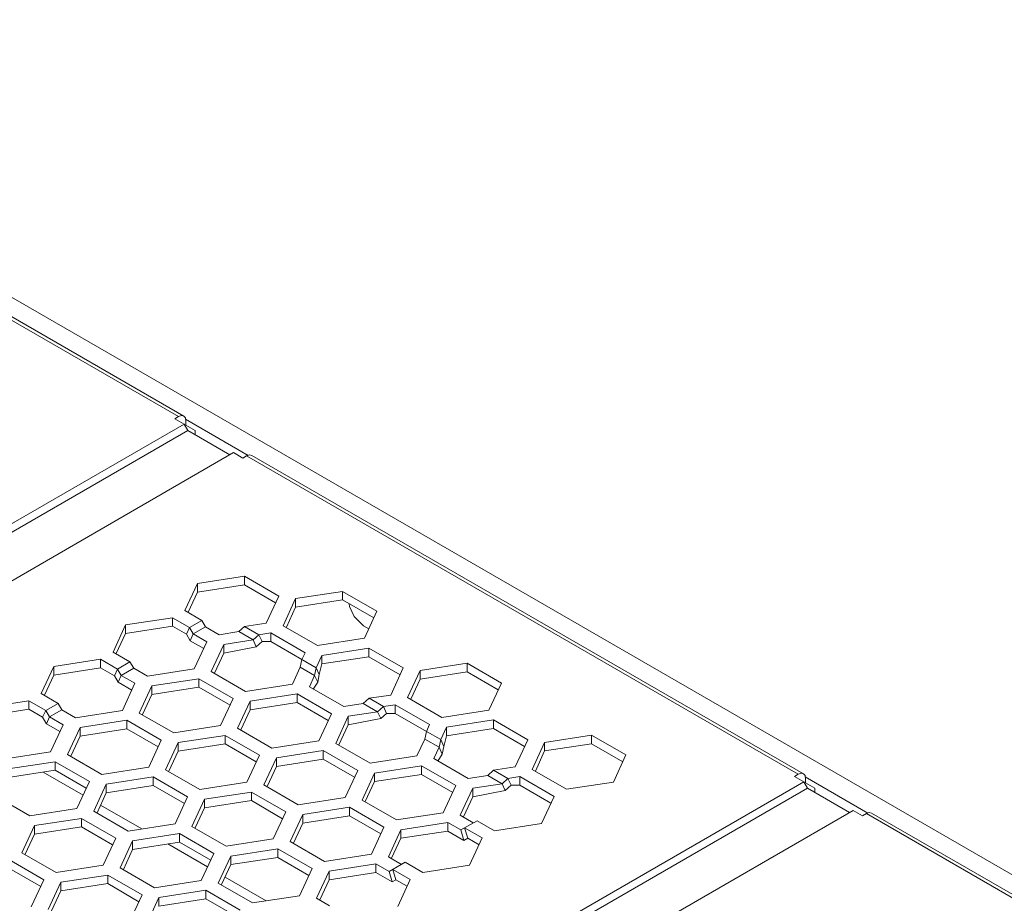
# Model space of a CAD drawing. Header units: inches. Extents: x -123 to 4816, y -2998 to 548.
# Tile 55 of 148: x 1058 to 1114, y -2525 to -2474. Entities that reach past the tile are written whole.
import ezdxf

# ---------------------------------------------------------------- set-up
doc = ezdxf.new("R2010")
doc.units = ezdxf.units.IN
doc.header["$MEASUREMENT"] = 0
doc.layers.get('0').update_dxf_attribs({"lineweight": 0})

msp = doc.modelspace()

# ---------------------------------------------------------------- linework, layer by layer
at = {"color": 3, "linetype": 'Continuous'}
for p, q in [((1153.354, -2545.15), (1030.317, -2474.116)), ((1067.273, -2496.759), (1033.499, -2477.259)), ((1033.799, -2477.23), (1067.573, -2496.729)), ((1067.273, -2496.759), (1067.061, -2496.881)), ((1067.061, -2496.881), (1067.59, -2497.187)), ((1067.665, -2496.835), (1067.573, -2496.729)), ((1067.698, -2497.003), (1067.665, -2496.835)), ((1071.251, -2498.973), (1067.68, -2496.912)), ((1067.698, -2497.003), (1067.698, -2497.248)), ((1001.335, -2535.439), (1067.59, -2497.187)), ((1001.547, -2535.806), (1067.803, -2497.554)), ((1067.59, -2497.187), (1067.803, -2497.554)), ((1067.698, -2497.248), (1067.644, -2497.279)), ((1067.698, -2497.248), (1068.227, -2497.554)), ((1070.207, -2498.942), (1067.803, -2497.554)), ((1068.227, -2497.554), (1068.227, -2497.799)), ((1004.163, -2537.072), (1070.419, -2498.82)), ((1070.419, -2498.82), (1070.95, -2499.126)), ((1071.162, -2499.004), (1070.95, -2499.126)), ((1102.629, -2517.171), (1071.162, -2499.004)), ((1071.462, -2498.974), (1102.929, -2517.141)), ((1068.356, -2506.283), (1071.033, -2505.869)), ((1071.033, -2505.869), (1071.033, -2506.359)), ((1071.033, -2505.869), (1072.992, -2507)), ((1067.639, -2507.829), (1068.356, -2506.283)), ((1068.356, -2506.283), (1068.356, -2506.773)), ((1068.356, -2506.773), (1071.033, -2506.359)), ((1071.033, -2506.359), (1072.813, -2507.387)), ((1067.826, -2507.915), (1068.356, -2506.773)), ((1072.992, -2507), (1072.275, -2508.546)), ((1073.241, -2508.695), (1073.958, -2507.15)), ((1073.958, -2507.15), (1076.635, -2506.736)), ((1073.958, -2507.15), (1073.958, -2507.64)), ((1076.635, -2506.736), (1076.635, -2507.226)), ((1076.635, -2506.736), (1078.595, -2507.867)), ((1073.428, -2508.782), (1073.958, -2507.64)), ((1073.958, -2507.64), (1076.635, -2507.226)), ((1076.635, -2507.226), (1078.415, -2508.253)), ((1064.255, -2508.651), (1066.931, -2508.237)), ((1066.931, -2508.237), (1066.931, -2508.727)), ((1066.931, -2508.237), (1067.9, -2508.796)), ((1068.607, -2508.388), (1067.639, -2507.829)), ((1078.595, -2507.867), (1077.877, -2509.413)), ((1063.537, -2510.196), (1064.255, -2508.651)), ((1064.255, -2508.651), (1064.255, -2509.141)), ((1064.255, -2509.141), (1066.931, -2508.727)), ((1066.931, -2508.727), (1067.724, -2509.184)), ((1067.9, -2508.796), (1067.724, -2509.184)), ((1068.607, -2508.388), (1067.9, -2508.796)), ((1068.112, -2509.163), (1067.9, -2508.796)), ((1068.112, -2509.163), (1068.819, -2508.755)), ((1068.819, -2508.755), (1068.607, -2508.388)), ((1069.598, -2509.205), (1068.819, -2508.755)), ((1070.713, -2509.032), (1071.048, -2508.736)), ((1072.275, -2508.546), (1071.048, -2508.736)), ((1071.865, -2509.207), (1071.048, -2508.736)), ((1075.201, -2509.827), (1073.241, -2508.695)), ((1063.724, -2510.283), (1064.255, -2509.141)), ((1067.936, -2509.552), (1067.724, -2509.184)), ((1068.112, -2509.163), (1067.936, -2509.552)), ((1068.891, -2509.613), (1068.112, -2509.163)), ((1069.598, -2509.205), (1070.713, -2509.032)), ((1070.713, -2509.032), (1071.53, -2509.504)), ((1071.53, -2509.504), (1071.865, -2509.207)), ((1071.865, -2509.207), (1072.534, -2509.104)), ((1071.865, -2509.207), (1072.04, -2509.595)), ((1072.534, -2509.104), (1072.534, -2509.593)), ((1072.534, -2509.104), (1074.493, -2510.235)), ((1077.877, -2509.413), (1075.201, -2509.827)), ((1068.712, -2510), (1067.936, -2509.552)), ((1068.174, -2511.159), (1068.891, -2509.613)), ((1069.857, -2509.763), (1069.14, -2511.308)), ((1069.857, -2509.763), (1071.53, -2509.504)), ((1069.857, -2509.763), (1069.857, -2510.252)), ((1069.857, -2510.252), (1071.706, -2509.892)), ((1071.53, -2509.504), (1071.706, -2509.892)), ((1071.706, -2509.892), (1072.04, -2509.595)), ((1072.04, -2509.595), (1072.534, -2509.593)), ((1072.534, -2509.593), (1074.314, -2510.621)), ((1075.459, -2510.384), (1078.136, -2509.97)), ((1078.136, -2509.97), (1078.136, -2510.46)), ((1078.136, -2509.97), (1080.096, -2511.102)), ((1064.506, -2510.755), (1063.537, -2510.196)), ((1069.857, -2510.252), (1069.327, -2511.395)), ((1074.493, -2510.235), (1074.314, -2510.621)), ((1075.131, -2511.093), (1075.459, -2510.384)), ((1075.459, -2510.384), (1075.459, -2510.874)), ((1075.459, -2510.874), (1078.136, -2510.46)), ((1078.136, -2510.46), (1079.916, -2511.488)), ((1059.436, -2512.564), (1060.153, -2511.019)), ((1060.153, -2511.019), (1062.83, -2510.605)), ((1060.153, -2511.019), (1060.153, -2511.509)), ((1060.153, -2511.509), (1062.83, -2511.095)), ((1062.83, -2510.605), (1062.83, -2511.095)), ((1062.83, -2510.605), (1063.799, -2511.164)), ((1062.83, -2511.095), (1063.623, -2511.552)), ((1064.506, -2510.755), (1063.799, -2511.164)), ((1064.718, -2511.123), (1064.506, -2510.755)), ((1073.776, -2512.025), (1074.224, -2511.059)), ((1074.224, -2511.059), (1074.314, -2510.621)), ((1074.224, -2511.059), (1075.041, -2511.531)), ((1075.131, -2511.093), (1074.314, -2510.621)), ((1075.041, -2511.531), (1075.131, -2511.093)), ((1075.131, -2511.093), (1075.306, -2511.481)), ((1075.306, -2511.481), (1075.459, -2510.874)), ((1080.096, -2511.102), (1079.379, -2512.647)), ((1081.062, -2511.251), (1083.739, -2510.837)), ((1083.739, -2510.837), (1083.739, -2511.327)), ((1083.739, -2510.837), (1085.698, -2511.968)), ((1059.623, -2512.651), (1060.153, -2511.509)), ((1063.799, -2511.164), (1063.623, -2511.552)), ((1063.835, -2511.92), (1063.623, -2511.552)), ((1064.011, -2511.531), (1063.799, -2511.164)), ((1064.011, -2511.531), (1063.835, -2511.92)), ((1064.011, -2511.531), (1064.718, -2511.123)), ((1064.79, -2511.981), (1064.011, -2511.531)), ((1065.497, -2511.573), (1064.718, -2511.123)), ((1065.497, -2511.573), (1068.174, -2511.159)), ((1069.14, -2511.308), (1071.099, -2512.439)), ((1074.742, -2512.175), (1075.041, -2511.531)), ((1075.041, -2511.531), (1075.217, -2511.919)), ((1075.217, -2511.919), (1075.306, -2511.481)), ((1080.344, -2512.796), (1081.062, -2511.251)), ((1081.062, -2511.251), (1081.062, -2511.741)), ((1081.062, -2511.741), (1083.739, -2511.327)), ((1083.739, -2511.327), (1085.519, -2512.355)), ((1064.611, -2512.367), (1063.835, -2511.92)), ((1064.073, -2513.526), (1064.79, -2511.981)), ((1065.756, -2512.13), (1065.039, -2513.676)), ((1068.433, -2511.716), (1065.756, -2512.13)), ((1065.756, -2512.13), (1065.756, -2512.62)), ((1068.433, -2512.206), (1065.756, -2512.62)), ((1068.433, -2511.716), (1068.433, -2512.206)), ((1068.433, -2511.716), (1070.392, -2512.848)), ((1068.433, -2512.206), (1070.213, -2513.234)), ((1071.099, -2512.439), (1073.776, -2512.025)), ((1076.702, -2513.306), (1074.742, -2512.175)), ((1074.964, -2512.316), (1075.217, -2511.919)), ((1080.532, -2512.883), (1081.062, -2511.741)), ((1085.698, -2511.968), (1084.981, -2513.514)), ((1060.404, -2513.123), (1059.436, -2512.564)), ((1065.756, -2512.62), (1065.226, -2513.763)), ((1074.035, -2512.583), (1071.358, -2512.997)), ((1074.035, -2512.583), (1074.035, -2513.073)), ((1075.995, -2513.714), (1074.035, -2512.583)), ((1079.379, -2512.647), (1078.152, -2512.837)), ((1056.052, -2513.387), (1058.729, -2512.972)), ((1058.729, -2512.972), (1058.729, -2513.462)), ((1058.729, -2512.972), (1059.697, -2513.532)), ((1060.404, -2513.123), (1059.697, -2513.532)), ((1060.617, -2513.491), (1060.404, -2513.123)), ((1069.675, -2514.393), (1070.392, -2512.848)), ((1071.358, -2512.997), (1070.641, -2514.543)), ((1071.358, -2512.997), (1071.358, -2513.487)), ((1074.035, -2513.073), (1071.358, -2513.487)), ((1075.815, -2514.101), (1074.035, -2513.073)), ((1076.702, -2513.306), (1077.817, -2513.134)), ((1077.817, -2513.134), (1078.152, -2512.837)), ((1077.817, -2513.134), (1078.634, -2513.605)), ((1078.968, -2513.308), (1078.152, -2512.837)), ((1078.634, -2513.605), (1078.968, -2513.308)), ((1078.968, -2513.308), (1079.637, -2513.205)), ((1078.968, -2513.308), (1079.144, -2513.697)), ((1079.637, -2513.205), (1079.637, -2513.695)), ((1079.637, -2513.205), (1081.597, -2514.336)), ((1082.304, -2513.928), (1080.344, -2512.796)), ((1056.052, -2513.876), (1058.729, -2513.462)), ((1058.729, -2513.462), (1059.522, -2513.92)), ((1059.697, -2513.532), (1059.522, -2513.92)), ((1059.909, -2513.899), (1059.697, -2513.532)), ((1059.909, -2513.899), (1059.734, -2514.287)), ((1059.909, -2513.899), (1060.617, -2513.491)), ((1060.689, -2514.349), (1059.909, -2513.899)), ((1061.396, -2513.941), (1060.617, -2513.491)), ((1061.396, -2513.941), (1064.073, -2513.526)), ((1065.039, -2513.676), (1066.998, -2514.807)), ((1071.358, -2513.487), (1070.828, -2514.629)), ((1075.277, -2515.26), (1075.995, -2513.714)), ((1076.961, -2513.864), (1076.243, -2515.409)), ((1076.961, -2513.864), (1078.634, -2513.605)), ((1076.961, -2513.864), (1076.961, -2514.354)), ((1078.634, -2513.605), (1078.809, -2513.993)), ((1078.809, -2513.993), (1079.144, -2513.697)), ((1079.144, -2513.697), (1079.637, -2513.695)), ((1079.637, -2513.695), (1081.418, -2514.722)), ((1084.981, -2513.514), (1082.304, -2513.928)), ((1059.734, -2514.287), (1059.522, -2513.92)), ((1060.509, -2514.735), (1059.734, -2514.287)), ((1059.971, -2515.894), (1060.689, -2514.349)), ((1064.331, -2514.084), (1061.655, -2514.498)), ((1064.331, -2514.084), (1064.331, -2514.574)), ((1064.331, -2514.084), (1066.291, -2515.215)), ((1066.998, -2514.807), (1069.675, -2514.393)), ((1076.961, -2514.354), (1076.43, -2515.496)), ((1076.961, -2514.354), (1078.809, -2513.993)), ((1081.597, -2514.336), (1081.418, -2514.722)), ((1082.563, -2514.485), (1085.24, -2514.071)), ((1085.24, -2514.071), (1085.24, -2514.561)), ((1085.24, -2514.071), (1087.199, -2515.203)), ((1061.655, -2514.498), (1060.937, -2516.044)), ((1061.655, -2514.988), (1061.124, -2516.13)), ((1061.655, -2514.498), (1061.655, -2514.988)), ((1064.331, -2514.574), (1061.655, -2514.988)), ((1064.331, -2514.574), (1066.112, -2515.602)), ((1067.257, -2515.365), (1069.934, -2514.951)), ((1069.934, -2514.951), (1069.934, -2515.441)), ((1071.893, -2516.082), (1069.934, -2514.951)), ((1072.6, -2515.674), (1070.641, -2514.543)), ((1081.328, -2515.161), (1081.418, -2514.722)), ((1082.234, -2515.194), (1081.418, -2514.722)), ((1082.234, -2515.194), (1082.563, -2514.485)), ((1082.41, -2515.582), (1082.563, -2514.975)), ((1082.563, -2514.485), (1082.563, -2514.975)), ((1082.563, -2514.975), (1085.24, -2514.561)), ((1085.24, -2514.561), (1087.02, -2515.589)), ((1088.165, -2515.352), (1090.842, -2514.938)), ((1090.842, -2514.938), (1090.842, -2515.428)), ((1090.842, -2514.938), (1092.802, -2516.069)), ((1065.574, -2516.761), (1066.291, -2515.215)), ((1067.257, -2515.365), (1066.54, -2516.91)), ((1067.257, -2515.365), (1067.257, -2515.855)), ((1067.257, -2515.855), (1069.934, -2515.441)), ((1071.714, -2516.468), (1069.934, -2515.441)), ((1072.6, -2515.674), (1075.277, -2515.26)), ((1076.243, -2515.409), (1078.203, -2516.541)), ((1080.88, -2516.126), (1081.328, -2515.161)), ((1081.328, -2515.161), (1082.144, -2515.632)), ((1082.144, -2515.632), (1082.234, -2515.194)), ((1082.234, -2515.194), (1082.41, -2515.582)), ((1082.32, -2516.02), (1082.41, -2515.582)), ((1087.199, -2515.203), (1086.482, -2516.748)), ((1087.448, -2516.898), (1088.165, -2515.352)), ((1088.165, -2515.352), (1088.165, -2515.842)), ((1088.165, -2515.842), (1090.842, -2515.428)), ((1090.842, -2515.428), (1092.622, -2516.456)), ((1057.295, -2516.308), (1059.971, -2515.894)), ((1060.937, -2516.044), (1062.897, -2517.175)), ((1067.257, -2515.855), (1066.727, -2516.997)), ((1071.176, -2517.628), (1071.893, -2516.082)), ((1075.536, -2515.817), (1072.859, -2516.232)), ((1075.536, -2515.817), (1075.536, -2516.307)), ((1075.536, -2515.817), (1077.496, -2516.949)), ((1078.203, -2516.541), (1080.88, -2516.126)), ((1081.846, -2516.276), (1082.144, -2515.632)), ((1082.068, -2516.417), (1082.32, -2516.02)), ((1082.144, -2515.632), (1082.32, -2516.02)), ((1087.635, -2516.984), (1088.165, -2515.842)), ((1092.802, -2516.069), (1092.084, -2517.615)), ((1057.553, -2516.866), (1060.23, -2516.452)), ((1060.23, -2516.452), (1060.23, -2516.942)), ((1060.23, -2516.452), (1062.19, -2517.583)), ((1072.142, -2517.777), (1072.859, -2516.232)), ((1072.329, -2517.864), (1072.859, -2516.721)), ((1072.859, -2516.232), (1072.859, -2516.721)), ((1075.536, -2516.307), (1072.859, -2516.721)), ((1075.536, -2516.307), (1077.316, -2517.335)), ((1081.139, -2516.684), (1078.462, -2517.098)), ((1081.139, -2516.684), (1081.139, -2517.174)), ((1083.098, -2517.815), (1081.139, -2516.684)), ((1083.805, -2517.407), (1081.846, -2516.276)), ((1057.553, -2517.356), (1060.23, -2516.942)), ((1059.56, -2517.045), (1061.831, -2518.356)), ((1060.23, -2516.942), (1062.01, -2517.97)), ((1062.897, -2517.175), (1065.574, -2516.761)), ((1068.499, -2518.042), (1066.54, -2516.91)), ((1076.779, -2518.494), (1077.496, -2516.949)), ((1078.462, -2517.098), (1077.744, -2518.644)), ((1078.462, -2517.098), (1078.462, -2517.588)), ((1081.139, -2517.174), (1078.462, -2517.588)), ((1082.919, -2518.202), (1081.139, -2517.174)), ((1083.805, -2517.407), (1084.921, -2517.235)), ((1084.921, -2517.235), (1085.255, -2516.938)), ((1084.921, -2517.235), (1085.737, -2517.706)), ((1086.482, -2516.748), (1085.255, -2516.938)), ((1086.072, -2517.409), (1085.255, -2516.938)), ((1089.408, -2518.029), (1087.448, -2516.898)), ((1102.629, -2517.171), (1102.417, -2517.293)), ((1103.021, -2517.247), (1102.929, -2517.141)), ((1103.053, -2517.416), (1103.021, -2517.247)), ((1036.69, -2555.851), (1102.946, -2517.599)), ((1061.473, -2519.129), (1062.19, -2517.583)), ((1063.156, -2517.733), (1062.438, -2519.278)), ((1065.833, -2517.319), (1063.156, -2517.733)), ((1063.156, -2517.733), (1063.156, -2518.223)), ((1065.833, -2517.808), (1063.156, -2518.223)), ((1065.833, -2517.319), (1065.833, -2517.808)), ((1067.792, -2518.45), (1065.833, -2517.319)), ((1067.613, -2518.836), (1065.833, -2517.808)), ((1068.499, -2518.042), (1071.176, -2517.628)), ((1072.142, -2517.777), (1074.102, -2518.908)), ((1078.462, -2517.588), (1077.932, -2518.73)), ((1082.381, -2519.361), (1083.098, -2517.815)), ((1084.064, -2517.965), (1085.737, -2517.706)), ((1085.737, -2517.706), (1086.072, -2517.409)), ((1085.737, -2517.706), (1085.913, -2518.094)), ((1085.913, -2518.094), (1086.247, -2517.798)), ((1086.072, -2517.409), (1086.741, -2517.306)), ((1086.072, -2517.409), (1086.247, -2517.798)), ((1086.247, -2517.798), (1086.741, -2517.796)), ((1086.741, -2517.306), (1086.741, -2517.796)), ((1086.741, -2517.306), (1088.701, -2518.437)), ((1086.741, -2517.796), (1088.521, -2518.824)), ((1092.084, -2517.615), (1089.408, -2518.029)), ((1102.417, -2517.293), (1102.946, -2517.599)), ((1102.946, -2517.599), (1103.158, -2517.966)), ((1103.053, -2517.66), (1102.999, -2517.691)), ((1106.606, -2519.385), (1103.035, -2517.324)), ((1103.053, -2517.416), (1103.053, -2517.66)), ((1103.053, -2517.66), (1103.582, -2517.966)), ((1036.902, -2556.219), (1103.158, -2517.966)), ((1063.156, -2518.223), (1062.626, -2519.365)), ((1071.435, -2518.185), (1068.758, -2518.599)), ((1071.435, -2518.185), (1071.435, -2518.675)), ((1071.435, -2518.185), (1073.395, -2519.317)), ((1084.064, -2517.965), (1083.347, -2519.51)), ((1084.064, -2517.965), (1084.064, -2518.455)), ((1084.064, -2518.455), (1085.913, -2518.094)), ((1105.562, -2519.354), (1103.158, -2517.966)), ((1103.582, -2517.966), (1103.582, -2518.211)), ((1056.836, -2518.411), (1058.796, -2519.543)), ((1062.827, -2518.931), (1065.178, -2520.289)), ((1067.075, -2519.995), (1067.792, -2518.45)), ((1068.758, -2518.599), (1068.041, -2520.145)), ((1068.758, -2518.599), (1068.758, -2519.089)), ((1071.435, -2518.675), (1068.758, -2519.089)), ((1071.435, -2518.675), (1073.215, -2519.703)), ((1074.102, -2518.908), (1076.779, -2518.494)), ((1079.704, -2519.775), (1077.744, -2518.644)), ((1084.064, -2518.455), (1083.534, -2519.597)), ((1088.701, -2518.437), (1087.983, -2519.983)), ((1039.307, -2557.607), (1105.774, -2519.232)), ((1058.796, -2519.543), (1061.473, -2519.129)), ((1064.398, -2520.41), (1062.438, -2519.278)), ((1068.758, -2519.089), (1068.228, -2520.232)), ((1072.677, -2520.862), (1073.395, -2519.317)), ((1074.36, -2519.466), (1073.643, -2521.011)), ((1074.36, -2519.466), (1077.037, -2519.052)), ((1074.36, -2519.466), (1074.36, -2519.956)), ((1077.037, -2519.052), (1077.037, -2519.542)), ((1078.997, -2520.183), (1077.037, -2519.052)), ((1079.704, -2519.775), (1082.381, -2519.361)), ((1083.347, -2519.51), (1084.093, -2519.941)), ((1105.774, -2519.232), (1106.306, -2519.538)), ((1106.518, -2519.416), (1106.306, -2519.538)), ((1140.838, -2539.23), (1106.518, -2519.416)), ((1106.818, -2519.386), (1141.138, -2539.2)), ((1061.731, -2519.686), (1059.055, -2520.101)), ((1061.731, -2519.686), (1061.731, -2520.176)), ((1063.691, -2520.818), (1061.731, -2519.686)), ((1064.398, -2520.41), (1067.075, -2519.995)), ((1074.36, -2519.956), (1073.83, -2521.098)), ((1074.36, -2519.956), (1077.037, -2519.542)), ((1078.818, -2520.57), (1077.037, -2519.542)), ((1082.64, -2519.919), (1079.963, -2520.333)), ((1082.64, -2519.919), (1082.64, -2520.408)), ((1082.64, -2519.919), (1083.385, -2520.349)), ((1084.305, -2519.818), (1083.385, -2520.349)), ((1085.306, -2520.397), (1084.305, -2519.818)), ((1087.983, -2519.983), (1085.306, -2520.397)), ((1059.055, -2520.101), (1058.337, -2521.646)), ((1059.055, -2520.59), (1058.524, -2521.733)), ((1059.055, -2520.101), (1059.055, -2520.59)), ((1061.731, -2520.176), (1059.055, -2520.59)), ((1063.512, -2521.204), (1061.731, -2520.176)), ((1064.657, -2520.967), (1067.334, -2520.553)), ((1067.334, -2520.553), (1067.334, -2521.043)), ((1067.334, -2520.553), (1069.293, -2521.684)), ((1068.041, -2520.145), (1070, -2521.276)), ((1078.28, -2521.729), (1078.997, -2520.183)), ((1079.246, -2521.878), (1079.963, -2520.333)), ((1079.963, -2520.333), (1079.963, -2520.823)), ((1082.64, -2520.408), (1079.963, -2520.823)), ((1082.64, -2520.408), (1083.561, -2520.94)), ((1083.385, -2520.349), (1083.561, -2520.94)), ((1083.598, -2520.227), (1083.773, -2520.818)), ((1083.598, -2520.227), (1084.599, -2520.805)), ((1062.974, -2522.363), (1063.691, -2520.818)), ((1064.657, -2520.967), (1063.94, -2522.513)), ((1064.657, -2520.967), (1064.657, -2521.457)), ((1064.657, -2521.457), (1067.334, -2521.043)), ((1066.664, -2521.147), (1068.935, -2522.458)), ((1067.334, -2521.043), (1069.114, -2522.071)), ((1070, -2521.276), (1072.677, -2520.862)), ((1075.603, -2522.143), (1073.643, -2521.011)), ((1079.433, -2521.965), (1079.963, -2520.823)), ((1083.773, -2520.818), (1083.561, -2520.94)), ((1083.773, -2520.818), (1084.42, -2521.191)), ((1084.599, -2520.805), (1083.882, -2522.35)), ((1060.297, -2522.777), (1058.337, -2521.646)), ((1064.657, -2521.457), (1064.127, -2522.599)), ((1068.576, -2523.23), (1069.293, -2521.684)), ((1072.936, -2521.42), (1070.259, -2521.834)), ((1072.936, -2521.42), (1072.936, -2521.91)), ((1074.896, -2522.551), (1072.936, -2521.42)), ((1075.603, -2522.143), (1078.28, -2521.729)), ((1059.59, -2523.186), (1057.63, -2522.054)), ((1069.542, -2523.379), (1070.259, -2521.834)), ((1069.729, -2523.466), (1070.259, -2522.324)), ((1070.259, -2521.834), (1070.259, -2522.324)), ((1072.936, -2521.91), (1070.259, -2522.324)), ((1074.716, -2522.937), (1072.936, -2521.91)), ((1078.539, -2522.286), (1075.862, -2522.701)), ((1078.539, -2522.286), (1078.539, -2522.776)), ((1078.539, -2522.286), (1079.284, -2522.717)), ((1079.246, -2521.878), (1079.991, -2522.309)), ((1080.203, -2522.186), (1079.284, -2522.717)), ((1081.205, -2522.765), (1080.203, -2522.186)), ((1059.41, -2523.572), (1057.63, -2522.544)), ((1060.297, -2522.777), (1062.974, -2522.363)), ((1063.94, -2522.513), (1065.899, -2523.644)), ((1074.178, -2524.097), (1074.896, -2522.551)), ((1075.862, -2522.701), (1075.144, -2524.246)), ((1075.862, -2522.701), (1075.862, -2523.19)), ((1078.539, -2522.776), (1075.862, -2523.19)), ((1078.539, -2522.776), (1079.46, -2523.308)), ((1079.284, -2522.717), (1079.46, -2523.308)), ((1079.496, -2522.594), (1080.498, -2523.173)), ((1079.496, -2522.594), (1079.672, -2523.186)), ((1083.882, -2522.35), (1081.205, -2522.765)), ((1058.873, -2524.731), (1059.59, -2523.186)), ((1060.556, -2523.335), (1059.838, -2524.88)), ((1063.233, -2522.921), (1060.556, -2523.335)), ((1060.556, -2523.335), (1060.556, -2523.825)), ((1063.233, -2523.411), (1060.556, -2523.825)), ((1063.233, -2522.921), (1063.233, -2523.411)), ((1063.233, -2522.921), (1065.192, -2524.052)), ((1063.233, -2523.411), (1065.013, -2524.439)), ((1065.899, -2523.644), (1068.576, -2523.23)), ((1071.502, -2524.511), (1069.542, -2523.379)), ((1069.93, -2523.033), (1072.282, -2524.39)), ((1075.862, -2523.19), (1075.331, -2524.333)), ((1079.672, -2523.186), (1079.46, -2523.308)), ((1079.672, -2523.186), (1080.319, -2523.559)), ((1080.498, -2523.173), (1079.781, -2524.718)), ((1060.556, -2523.825), (1060.026, -2524.967)), ((1068.835, -2523.788), (1066.158, -2524.202)), ((1068.835, -2523.788), (1068.835, -2524.277)), ((1070.795, -2524.919), (1068.835, -2523.788)), ((1064.475, -2525.598), (1065.192, -2524.052)), ((1066.158, -2524.202), (1065.441, -2525.747)), ((1066.158, -2524.202), (1066.158, -2524.692)), ((1068.835, -2524.277), (1066.158, -2524.692)), ((1070.615, -2525.305), (1068.835, -2524.277)), ((1071.502, -2524.511), (1074.178, -2524.097)), ((1075.144, -2524.246), (1075.89, -2524.677))]:
    msp.add_line(p, q, dxfattribs=at)
for points in [[(1067.573, -2496.729), (1067.436, -2496.702), (1067.273, -2496.759)], [(1071.462, -2498.974), (1071.325, -2498.947), (1071.162, -2499.004)], [(1078.127, -2508.875), (1077.827, -2508.702), (1077.303, -2508.176), (1077.034, -2507.588), (1077.019, -2507.447)], [(1102.929, -2517.141), (1102.791, -2517.114), (1102.629, -2517.171)], [(1106.818, -2519.386), (1106.68, -2519.359), (1106.518, -2519.416)]]:
    msp.add_lwpolyline(points, dxfattribs=at)

doc.saveas('drawing.dxf')
